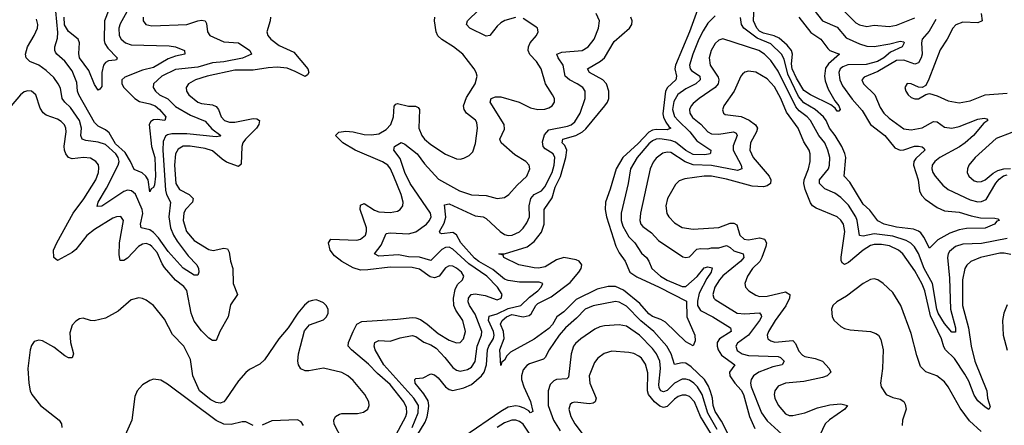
# Model space of a CAD drawing. Header units: inches. Extents: x 1843162 to 1959474, y 907081 to 1016326.
# Tile 26 of 256: x 1853786 to 1859114, y 931623 to 933816. Entities that reach past the tile are written whole.
import ezdxf

# ---------------------------------------------------------------- set-up
doc = ezdxf.new("R2010")
doc.units = ezdxf.units.IN
doc.header["$MEASUREMENT"] = 0
doc.layers.add('B8953', color=7, linetype='Continuous')

msp = doc.modelspace()

# ---------------------------------------------------------------- linework, layer by layer
at = {"layer": 'B8953', "color": 5}
for points, elevation in [([(1854395.5, 933910), (1854330, 933792.8), (1854322.1, 933770), (1854323.8, 933730), (1854334.3, 933710), (1854358.8, 933690), (1854390, 933679.9), (1854594, 933674), (1854628.8, 933668.8), (1854678, 933650), (1854678.8, 933630), (1854630, 933619.3), (1854590, 933603.5), (1854510, 933558.1), (1854450, 933543), (1854355.5, 933504.5), (1854338.9, 933490), (1854339, 933470), (1854348.8, 933448.8), (1854408.5, 933390), (1854434, 933374), (1854490, 933361.5), (1854518.6, 933350), (1854543.3, 933330), (1854576.6, 933290), (1854570.7, 933270), (1854530, 933277.1), (1854510, 933275.2), (1854494.9, 933265.1), (1854485.9, 933250), (1854498.9, 933130), (1854517.8, 933070), (1854520.5, 932970), (1854516.4, 932923.6), (1854510, 932908), (1854498, 932902), (1854490, 932886), (1854480.6, 932950), (1854468.2, 932970), (1854448.1, 932988.1), (1854405.2, 933005.2), (1854386.2, 933050), (1854357.4, 933097.4), (1854305.2, 933145.2), (1854270, 933203.4), (1854250, 933219.9), (1854210, 933240.5), (1854190, 933259.8), (1854105.4, 933410), (1854099, 933430), (1854095.9, 933475.9), (1854070, 933538.9), (1854030, 933592.1), (1853986.6, 933630), (1853980.5, 933640.5), (1853975.9, 933650), (1853976, 933670), (1853990, 933715.5), (1853993, 933747), (1853982.5, 933862.5)], 640), ([(1854268.5, 933870), (1854244.5, 933810), (1854243, 933703), (1854247.2, 933687.2), (1854262.7, 933662.7), (1854314, 933610), (1854310, 933599.3), (1854303.4, 933596.6), (1854266.3, 933593.7), (1854250, 933584.1), (1854239.3, 933570), (1854230.5, 933530), (1854230, 933455.3), (1854219.9, 933440.1), (1854210, 933435.1), (1854190, 933466), (1854160.4, 933540.4), (1854110.5, 933610), (1854106.8, 933633.2), (1854110.5, 933690), (1854102.8, 933710), (1854050, 933752.6), (1854028, 933788), (1854026.5, 933830)], 620), ([(1856468.5, 933828.5), (1856411.8, 933811.8), (1856390, 933799.5), (1856370, 933781.2), (1856330, 933730.8), (1856310, 933727.5), (1856222, 933770), (1856204.5, 933790), (1856209.8, 933810), (1856270, 933868.6)], 660), ([(1857453.2, 933870), (1857410.4, 933750), (1857335, 933570), (1857330.8, 933550), (1857340.9, 933510), (1857336, 933490), (1857291, 933450), (1857280.9, 933430), (1857266.4, 933306.4), (1857269.1, 933289.1), (1857282.1, 933262.1), (1857298.3, 933238.3), (1857310.1, 933229.9), (1857290, 933220.6), (1857230, 933223), (1857210, 933219.2), (1857190, 933208.6), (1857133.1, 933146.9), (1857050.1, 933070), (1857013.5, 933010), (1856981.3, 932898.7), (1856955.2, 932830), (1856953.8, 932790), (1856960.5, 932750), (1857011.4, 932591.4), (1857030, 932555.4), (1857061.5, 932510), (1857087.2, 932450), (1857125, 932425), (1857246.4, 932370), (1857393.8, 932293.8), (1857396.2, 932210), (1857438.8, 932110), (1857440.5, 932079.5), (1857430, 932052), (1857390, 932073.8), (1857281.1, 932181.1), (1857255.3, 932195.3), (1857210, 932210.5), (1857190, 932225.2), (1857142, 932282), (1857052.9, 932352.9), (1857010, 932373.4), (1856970, 932374.1), (1856910, 932359.7), (1856797.7, 932302.3), (1856730, 932237.1), (1856693.2, 932210), (1856670, 932167.3), (1856650, 932146.7), (1856570, 932088.9), (1856441.1, 932018.9), (1856422.3, 931997.7), (1856410, 931974.5), (1856395.5, 931964.5), (1856390, 931946), (1856383.4, 932030), (1856407.6, 932092.4), (1856404.6, 932130), (1856388.2, 932170), (1856396.7, 932190), (1856419.7, 932210), (1856450, 932221.3), (1856510, 932209.1), (1856542.8, 932217.2), (1856553.8, 932226.2), (1856578.9, 932270), (1856590, 932280.7), (1856662.3, 932317.7), (1856765.2, 932394.8), (1856811.4, 932450), (1856824.3, 932470), (1856828, 932490), (1856813, 932510), (1856797.1, 932517.1), (1856730, 932529.2), (1856690, 932517.4), (1856630, 932480.4), (1856593.3, 932473.3), (1856570, 932474.4), (1856487, 932490), (1856406, 932530), (1856402, 932542), (1856378, 932550), (1856410, 932550.8), (1856532.8, 932587.2), (1856570, 932615.9), (1856610, 932667.6), (1856623.7, 932710), (1856624.5, 932790), (1856668, 932852), (1856684.3, 932910), (1856712.2, 932967.8), (1856742, 933070), (1856747.3, 933110), (1856735.5, 933135.5), (1856721.6, 933150), (1856725, 933170), (1856795.9, 933190), (1856831.7, 933210), (1856850, 933225.8), (1856952.1, 933350), (1856966.3, 933370), (1856973.5, 933390), (1856973.4, 933430), (1856960.5, 933470), (1856941, 933490), (1856869, 933530), (1856859.3, 933550), (1856929, 933591), (1856951.1, 933608.9), (1857002.5, 933697.5), (1857086, 933770), (1857099, 933790), (1857100.5, 933810), (1857093.4, 933830)], 620), ([(1858083.3, 933870), (1858130, 933809.5), (1858210, 933775), (1858258, 933718), (1858330, 933685), (1858370, 933673.5), (1858410, 933670.1), (1858495.2, 933684.8), (1858550, 933699.8), (1858570, 933695.8), (1858572.5, 933690), (1858561.7, 933670), (1858499, 933641), (1858461.3, 933610), (1858428, 933590), (1858365.7, 933574.3), (1858268, 933572), (1858239.5, 933560.5), (1858226.6, 933550), (1858218.1, 933530), (1858223.3, 933490), (1858238.3, 933458.3), (1858290, 933387), (1858344.2, 933324.2), (1858389, 933250), (1858467.2, 933190), (1858522.3, 933122.3), (1858551.3, 933111.3), (1858570, 933113), (1858628.5, 933131.5), (1858650, 933132.3), (1858669.3, 933129.3), (1858680, 933120), (1858684, 933110), (1858635.1, 933064.9), (1858625.2, 933050), (1858622.1, 933030), (1858647.2, 932950), (1858655.9, 932890), (1858666.3, 932866.3), (1858685.1, 932845.1), (1858750, 932800.9), (1858790, 932783), (1858870, 932775), (1858934.5, 932754.5), (1858984.9, 932744.9), (1859063.4, 932743.4), (1859079.1, 932739.1), (1859086, 932730), (1859073.9, 932726.1), (1859060.3, 932710), (1859010, 932687.9), (1858910, 932687.3), (1858870, 932679.9), (1858818.4, 932661.6), (1858753.5, 932626.5), (1858710, 932581.1), (1858679.2, 932639.2), (1858662.6, 932662.6), (1858650, 932672.5), (1858622.4, 932682.4), (1858530, 932694), (1858463.1, 932710), (1858430, 932728.1), (1858385.6, 932785.6), (1858350, 932818.7), (1858277.8, 932937.8), (1858246.9, 932970), (1858255.9, 933070), (1858251.8, 933091.8), (1858234.8, 933130), (1858198.8, 933190), (1858168.6, 933230), (1858149.9, 933270), (1858135.2, 933290), (1858090.9, 933330.9), (1858030, 933365.9), (1858000.9, 933400.9), (1857942, 933522.1), (1857921.9, 933601.9), (1857908, 933630), (1857850, 933685.9), (1857776, 933716), (1857704.3, 933770), (1857691.7, 933790), (1857687.2, 933827.2)], 640), ([(1858002.3, 933830), (1858067.5, 933747.5), (1858121.8, 933710), (1858159.4, 933659.4), (1858170.1, 933650.1), (1858222, 933630), (1858163.4, 933576.6), (1858146.3, 933553.7), (1858140.1, 933510), (1858144.6, 933484.6), (1858161, 933441), (1858197.2, 933377.2), (1858218, 933350), (1858224.9, 933330), (1858218, 933322), (1858210, 933322), (1858198, 933338), (1858174.8, 933354.8), (1858064.8, 933410), (1858030, 933433.3), (1857990, 933499.1), (1857966, 933550), (1857962.8, 933577.2), (1857967.2, 933630), (1857963, 933650), (1857938.4, 933678.4), (1857895.4, 933715.4), (1857869.2, 933729.2), (1857810, 933742.7), (1857790, 933754.5), (1857775.5, 933770), (1857756.9, 933810), (1857759.8, 933890)], 620), ([(1858240.2, 933870), (1858310, 933799.8), (1858330, 933787.4), (1858370, 933778.7), (1858410, 933786.6), (1858490, 933779.2), (1858530, 933786.4), (1858630, 933825.4)], 660), ([(1855143.2, 933830), (1855141.4, 933810), (1855122.6, 933750), (1855128.1, 933730), (1855145.4, 933710), (1855190, 933675.9), (1855270, 933640.9), (1855344.7, 933550), (1855350.7, 933530), (1855342.7, 933517.3), (1855330, 933508.3), (1855276.7, 933536.7), (1855233.6, 933553.6), (1855179.6, 933559.6), (1855130, 933556.4), (1855050, 933542.7), (1854950, 933542.2), (1854801.1, 933510), (1854736.5, 933490), (1854698.9, 933470), (1854686.5, 933450), (1854689.2, 933430), (1854700.7, 933410), (1854749.2, 933370), (1854770, 933361.9), (1854830, 933355.9), (1854850, 933346.7), (1854862.7, 933330), (1854875.4, 933290), (1854894.7, 933270), (1854922, 933262), (1854950, 933262.2), (1855050, 933281.4), (1855070, 933280.6), (1855083.6, 933270), (1855080.1, 933250), (1855068.1, 933230), (1855007.8, 933170), (1854993.8, 933150), (1854988.1, 933130), (1854984.6, 933035.4), (1854970, 933021.7), (1854905.2, 933045.2), (1854881.1, 933061.2), (1854830, 933107.1), (1854790, 933118.6), (1854708.7, 933131.3), (1854670, 933132.3), (1854643.4, 933116.6), (1854629.2, 933090), (1854623.4, 933030), (1854630.1, 932930), (1854650, 932898.4), (1854702.9, 932870), (1854724.6, 932850), (1854720.4, 932830), (1854683.6, 932790), (1854674, 932770), (1854671.1, 932730), (1854689.1, 932670), (1854730, 932621.7), (1854810, 932572.7), (1854833, 932567.1), (1854890, 932580.6), (1854910, 932577.3), (1854919.7, 932559.7), (1854926.7, 932510), (1854939.3, 932470), (1854941.3, 932390), (1854965.4, 932330), (1854926, 932274), (1854913.8, 932210), (1854869.2, 932130), (1854850, 932080.7), (1854830, 932080.9), (1854810, 932094.3), (1854770, 932134), (1854730, 932185.2), (1854713.5, 932230), (1854690, 932351.6), (1854673.4, 932373.4), (1854630, 932408.2), (1854570, 932475.7), (1854556.2, 932496.2), (1854530, 932556.6), (1854501.6, 932590), (1854490, 932599.4), (1854470, 932605.5), (1854450, 932602.1), (1854428.9, 932590), (1854370, 932527.1), (1854350, 932514.4), (1854330, 932514.3), (1854323.8, 932543.8), (1854326.8, 932610), (1854347, 932730), (1854332.5, 932752.5), (1854310, 932750.6), (1854290, 932742.3), (1854190, 932682.3), (1854150, 932649.3), (1854090, 932573.7), (1854070, 932556.5), (1853990, 932513), (1853971.5, 932530), (1853968.7, 932570), (1853986.2, 932610), (1854076, 932770), (1854133.1, 932846.9), (1854197.2, 932950), (1854213.3, 932990), (1854215.1, 933015.1), (1854211.8, 933031.8), (1854198.8, 933050), (1854170, 933067.5), (1854131, 933071), (1854070, 933063.5), (1854050, 933070.5), (1854035.4, 933090), (1854029.2, 933110), (1854027.5, 933132.5), (1854038.2, 933210), (1854035.8, 933230), (1854027.7, 933247.7), (1854010, 933266.3), (1853990, 933278.4), (1853930, 933300.3), (1853912.4, 933312.4), (1853897, 933337), (1853874.2, 933410), (1853850, 933429.7), (1853830, 933430.8), (1853810, 933425.3), (1853790.3, 933410), (1853710, 933314.2)], 680), ([(1854454.6, 933830), (1854454, 933810), (1854468.9, 933790), (1854501.9, 933781.9), (1854690, 933790.1), (1854750, 933810.1), (1854770, 933813.4), (1854790, 933810.2), (1854796.1, 933796.1), (1854802.1, 933750), (1854814.7, 933730), (1854890, 933695.7), (1854970, 933690.2), (1855031.7, 933650), (1855040.4, 933630), (1854991.8, 933608.2), (1854890, 933588.5), (1854830, 933582.1), (1854750, 933560.1), (1854630, 933547.5), (1854556.1, 933510), (1854509.3, 933470), (1854507.9, 933450), (1854520.9, 933430), (1854543, 933410), (1854587.4, 933387.4), (1854630, 933346.2), (1854710, 933299.3), (1854790, 933267.2), (1854826.3, 933226.3), (1854874, 933190), (1854870, 933185.4), (1854850, 933183), (1854690, 933198.5), (1854610, 933198.8), (1854586.2, 933193.8), (1854574.4, 933185.6), (1854563.2, 933156.7), (1854559.9, 933110), (1854574.3, 932894.3), (1854580.2, 932870), (1854602.9, 932830), (1854593.2, 932750), (1854601.6, 932690), (1854618.8, 932650), (1854638.5, 932618.5), (1854698.3, 932538.3), (1854744.2, 932490), (1854754.4, 932470), (1854755.8, 932450), (1854750, 932435.1), (1854730, 932434), (1854670, 932472.1), (1854590, 932562.6), (1854536.7, 932636.7), (1854510, 932664.6), (1854490, 932679.6), (1854443.5, 932690), (1854439.3, 932710), (1854452.5, 932767.5), (1854448.3, 932790), (1854412.4, 932872.4), (1854391.3, 932891.3), (1854370, 932894.9), (1854350, 932887.5), (1854230, 932808.2), (1854206.1, 932806.1), (1854209.9, 932830), (1854255.1, 932904.9), (1854319.7, 933030), (1854323.9, 933050), (1854319.3, 933070), (1854306.5, 933090), (1854250, 933141.9), (1854210, 933154.6), (1854143.1, 933163.1), (1854123.8, 933170), (1854117.8, 933190), (1854120.1, 933230), (1854108.8, 933270), (1854061, 933341), (1854029.9, 933370), (1854016.1, 933390), (1854006.4, 933446.4), (1853994.5, 933470), (1853970, 933502.9), (1853930, 933541), (1853890, 933569.8), (1853841.3, 933590), (1853821.8, 933610), (1853817.7, 933630), (1853827.7, 933670), (1853865.2, 933730), (1853881.7, 933770), (1853883.7, 933790), (1853877.9, 933817.9)], 660), ([(1855810, 931548.8), (1855874.9, 931670), (1855880.8, 931690), (1855879.9, 931719.9), (1855864.7, 931750), (1855790, 931842.7), (1855722.3, 931902.3), (1855674.2, 931954.2), (1855581.8, 932030), (1855563.2, 932050), (1855565, 932070), (1855590.4, 932130), (1855610.7, 932169.3), (1855636.7, 932183.3), (1855830, 932195.8), (1855910, 932206.2), (1855930, 932203.8), (1855954, 932194), (1855990.8, 932170), (1856050, 932118.8), (1856110, 932082.7), (1856150, 932067.9), (1856170, 932071.2), (1856187.1, 932090), (1856198.1, 932130), (1856183.4, 932190), (1856145.4, 932245.4), (1856135.3, 932270), (1856134.2, 932310), (1856142.5, 932357.5), (1856155.7, 932384.3), (1856182.5, 932410), (1856189.8, 932430), (1856176.1, 932450), (1856150, 932471.9), (1856130, 932482.5), (1856110, 932485.9), (1856090, 932474.3), (1856056.6, 932430), (1856030, 932419.8), (1856006.3, 932426.3), (1855950, 932466.5), (1855910, 932475.3), (1855790, 932478.4), (1855670, 932462.8), (1855630, 932462.5), (1855590, 932474.8), (1855529, 932509), (1855490, 932539.4), (1855465.4, 932570), (1855456.5, 932610), (1855470, 932629.2), (1855610, 932624.1), (1855630.9, 932630), (1855656.8, 932650), (1855663, 932670), (1855661.8, 932690), (1855628.1, 932790), (1855630, 932812.9), (1855650, 932821.2), (1855706.4, 932786.4), (1855730, 932777.3), (1855790, 932773.5), (1855830, 932780.7), (1855845.1, 932790), (1855858.8, 932810), (1855860.2, 932830), (1855849.9, 932870), (1855810, 932967.7), (1855792, 933010), (1855778.3, 933030), (1855750, 933046.7), (1855601.5, 933110), (1855535.5, 933150), (1855495.1, 933190), (1855512.1, 933207.9), (1855550, 933214), (1855590, 933210.1), (1855650, 933195.2), (1855690, 933192.7), (1855730, 933198.1), (1855770, 933221.7), (1855793.9, 933250), (1855808.9, 933290), (1855812.1, 933347.9), (1855821.3, 933358.7), (1855830, 933362.9), (1855890, 933348.3), (1855928.5, 933348.5), (1855941.6, 933341.6), (1855950.1, 933330.1), (1855945.9, 933230), (1855961.3, 933190), (1855976.6, 933170), (1856010, 933140.2), (1856090, 933088.1), (1856150, 933063.6), (1856170, 933062.3), (1856190, 933067.2), (1856217.6, 933082.4), (1856237.7, 933102.3), (1856253.2, 933146.8), (1856263.1, 933230), (1856260.6, 933260.6), (1856253.3, 933273.3), (1856203.1, 933310), (1856190.6, 933330), (1856187.9, 933350), (1856203.9, 933396.1), (1856250.9, 933470), (1856261.6, 933510), (1856257, 933530), (1856244.5, 933550), (1856183.6, 933630), (1856133.6, 933670), (1856070, 933708.1), (1856049.5, 933729.5), (1856039.9, 933750), (1856030.6, 933809.4), (1856031.9, 933830)], 680), ([(1855910.5, 931610), (1855942.1, 931690), (1855943.3, 931730), (1855919.6, 931770), (1855757.3, 931950), (1855709.8, 932030), (1855704.1, 932050), (1855707.2, 932070), (1855730, 932081.8), (1855790, 932078), (1855845, 932095), (1855910, 932107.7), (1855930, 932103.2), (1855972.9, 932072.9), (1856010, 932058.5), (1856040, 932040), (1856087.3, 931990), (1856130, 931936), (1856150, 931921.3), (1856170, 931916.1), (1856210, 931924.2), (1856230, 931937), (1856251.4, 931968.6), (1856261.1, 932050), (1856284.8, 932110), (1856286.3, 932130), (1856250, 932223.9), (1856220.4, 932270), (1856213.4, 932290), (1856214.1, 932310), (1856228.9, 932330), (1856250, 932333.8), (1856304.8, 932324.8), (1856370, 932301.5), (1856391, 932310), (1856397.2, 932330), (1856372.1, 932370), (1856314.4, 932430), (1856216.5, 932496.5), (1856130, 932574.3), (1856110, 932585.1), (1856090, 932583.8), (1856070, 932573.6), (1856010, 932513.8), (1855950, 932531.1), (1855890, 932533.6), (1855835.1, 932544.9), (1855730, 932538), (1855706, 932550), (1855742.4, 932597.6), (1855770, 932659.7), (1855790, 932663.5), (1855890, 932658.5), (1855930, 932668.3), (1855988.1, 932710), (1856004.3, 932730), (1856012.7, 932750), (1856009.9, 932770), (1855898.7, 932930), (1855870.7, 932990), (1855844.7, 933064.7), (1855810.9, 933110), (1855815.1, 933130), (1855850, 933152.3), (1855870, 933142.2), (1855936.4, 933090), (1855976.8, 933036.8), (1856052.9, 932952.9), (1856166.7, 932890), (1856230, 932869.6), (1856310, 932865.9), (1856370, 932849.3), (1856410, 932855.3), (1856433.5, 932870), (1856478.3, 932921.7), (1856529.8, 932970), (1856546.4, 933010), (1856542.2, 933030), (1856525.4, 933050), (1856466.1, 933086.1), (1856391.8, 933150), (1856383.4, 933170), (1856410, 933224.6), (1856408.2, 933250), (1856331.9, 933370), (1856336.8, 933390), (1856360.5, 933399.6), (1856390, 933398.6), (1856489.4, 933369.4), (1856550, 933340.1), (1856590, 933330.1), (1856627.9, 933332.1), (1856650, 933340.2), (1856668, 933350), (1856679.7, 933370), (1856679.2, 933390), (1856669.8, 933410), (1856631.5, 933470), (1856607.9, 933550), (1856582.6, 933590), (1856547.2, 933627.2), (1856537.9, 933650), (1856539.3, 933670), (1856548.8, 933691.2), (1856582, 933730), (1856591.6, 933750), (1856587.3, 933770), (1856578.2, 933778.2), (1856510, 933823.1)], 660), ([(1855934.2, 931565.8), (1855980, 931640), (1855991, 931669), (1855998.6, 931710), (1856000.5, 931730), (1855995.6, 931755.6), (1855973.8, 931793.8), (1855926.8, 931850), (1855924, 931870), (1855930, 931876.5), (1855970, 931879.5), (1856010, 931900.3), (1856030, 931895.8), (1856050, 931879.7), (1856090.9, 931830), (1856110, 931816.8), (1856130, 931811.8), (1856190, 931825.1), (1856230, 931843.9), (1856284.6, 931890), (1856299.3, 931910), (1856311.5, 931950), (1856318.3, 932030), (1856324.5, 932050), (1856350, 932092.6), (1856353.7, 932110), (1856350.7, 932130), (1856323.3, 932190), (1856326.6, 932213.4), (1856370, 932225.7), (1856430, 932254.5), (1856498.3, 932270), (1856544.6, 932315.4), (1856589, 932350), (1856608.5, 932370), (1856616.9, 932390), (1856596.8, 932396.8), (1856490, 932396.6), (1856430, 932405.2), (1856410, 932413.7), (1856345.8, 932465.8), (1856270, 932508.6), (1856246.6, 932526.6), (1856174, 932610), (1856150, 932653.2), (1856130, 932664.8), (1856070, 932657.2), (1856061.3, 932661.3), (1856058.4, 932670), (1856083.8, 932716.2), (1856092.7, 932747.3), (1856085.6, 932814.4), (1856110, 932820.1), (1856250, 932755.8), (1856294, 932750), (1856310, 932741.5), (1856385.4, 932670), (1856410, 932654.6), (1856430, 932649.5), (1856451.3, 932651.3), (1856490, 932669.5), (1856510, 932689.4), (1856530, 932717.8), (1856544.1, 932750), (1856543.2, 932810), (1856551.4, 932850), (1856569.4, 932870.6), (1856610, 932891.3), (1856627.9, 932912.1), (1856667.4, 932990), (1856679, 933030), (1856681.9, 933070), (1856673.2, 933090), (1856630, 933117.2), (1856618.6, 933130), (1856615.8, 933155.8), (1856626.1, 933193.9), (1856650, 933221), (1856750, 933240.7), (1856770, 933248), (1856790, 933263.1), (1856819.5, 933310), (1856846.8, 933390), (1856846, 933430), (1856833, 933450), (1856803.5, 933470), (1856761, 933490), (1856738.5, 933510), (1856726.9, 933570), (1856700.6, 933610), (1856693.5, 933630), (1856719.2, 933640.8), (1856830, 933648.9), (1856862.7, 933670), (1856894.2, 933710), (1856917.2, 933770), (1856923.1, 933810), (1856906.2, 933850)], 640), ([(1857550, 933836.3), (1857510, 933796.3), (1857483.9, 933756.1), (1857461.6, 933710), (1857427.9, 933630), (1857410.1, 933570), (1857413.3, 933550), (1857421.2, 933541.2), (1857465.5, 933510), (1857468.1, 933490), (1857445.3, 933470), (1857390, 933442.7), (1857347.7, 933412.3), (1857325.6, 933374.4), (1857318, 933330), (1857330, 933291.7), (1857348.4, 933270), (1857412.6, 933210), (1857450, 933161), (1857526.7, 933110), (1857524.8, 933095.2), (1857522.4, 933090), (1857494.1, 933085.9), (1857430, 933087.8), (1857390, 933109.3), (1857334.1, 933154.1), (1857310, 933163.4), (1857250, 933172.4), (1857230, 933170.5), (1857210, 933161.1), (1857190, 933143.8), (1857128.1, 933070), (1857092, 933010), (1857079.4, 932930), (1857041.4, 932770), (1857039.9, 932730), (1857050, 932698.8), (1857082.1, 932642.1), (1857115, 932610), (1857150, 932553.7), (1857177.5, 932530), (1857190.8, 932510), (1857206, 932470), (1857253.7, 932430), (1857290, 932408.1), (1857370, 932373.3), (1857390, 932373), (1857452.4, 932427.6), (1857490, 932473.9), (1857510, 932479.9), (1857534, 932474), (1857527.9, 932450), (1857504.2, 932415.8), (1857463.6, 932336.4), (1857453.5, 932293.5), (1857453.3, 932270), (1857470, 932244.1), (1857536.8, 932210), (1857632.6, 932150), (1857635.4, 932130), (1857573.6, 932090), (1857560.4, 932070), (1857559.9, 932050), (1857565.9, 932030), (1857582.8, 932002.8), (1857656.2, 931950), (1857626.9, 931910), (1857628, 931890), (1857655.2, 931850), (1857690, 931812.4), (1857702.6, 931790), (1857735.1, 931670), (1857764.7, 931604.7)], 640), ([(1858742.6, 933817.4), (1858706.6, 933753.4), (1858668.9, 933710), (1858665.2, 933690), (1858669.2, 933630), (1858664.9, 933610), (1858650, 933582.8), (1858630, 933575.4), (1858570, 933597.6), (1858530, 933595), (1858430, 933535.6), (1858355.2, 933504.8), (1858343.1, 933490), (1858351.6, 933470), (1858412.6, 933410), (1858441.7, 933341.7), (1858462, 933310), (1858490, 933284.3), (1858570, 933226), (1858610, 933220.4), (1858670, 933231.2), (1858730, 933264.6), (1858750, 933263), (1858790, 933235.6), (1858830, 933229.1), (1858870, 933238.8), (1858970, 933277.2), (1859004.1, 933284.1), (1859019.9, 933279.9), (1859024.4, 933270), (1859003.2, 933256.8), (1858946.5, 933190), (1858901.5, 933150), (1858871.2, 933128.8), (1858764.6, 933070), (1858738.3, 933050), (1858724.1, 933030), (1858721.2, 933010), (1858727.5, 932990), (1858740.5, 932970), (1858781.5, 932921.5), (1858810, 932897.8), (1858930, 932841), (1858970, 932831.3), (1858990, 932832.6), (1859015.4, 932844.6), (1859067.6, 932932.4), (1859085.5, 932954.5), (1859110, 932971.7), (1859130, 932976.7)], 660), ([(1858987.9, 933850), (1858994.8, 933810), (1858970, 933798.1), (1858890, 933803.2), (1858851.4, 933788.6), (1858834.7, 933770), (1858805.6, 933710), (1858766.3, 933653.7), (1858706.3, 933493.7), (1858690, 933460.7), (1858670, 933449.3), (1858650, 933450.9), (1858610, 933469.6), (1858589, 933471), (1858574.9, 933450), (1858580.4, 933430), (1858593, 933410), (1858610, 933394.9), (1858630, 933387.6), (1858650, 933387.4), (1858690, 933410.7), (1858710, 933416), (1858750, 933404.3), (1858810, 933376.5), (1858870, 933367.2), (1858930, 933377.7), (1859010, 933410.1), (1859130, 933418)], 680), ([(1859130, 932632.1), (1858990, 932606.4), (1858890, 932602.3), (1858850.1, 932589.9), (1858817.9, 932562.1), (1858810.1, 932550), (1858805.9, 932530), (1858817.9, 932417.9), (1858822.9, 932250), (1858850.1, 932149.9), (1858850, 932127), (1858830, 932126.3), (1858790, 932172.6), (1858756.5, 932230), (1858749.3, 932250), (1858726.2, 932390), (1858680.8, 932470), (1858650, 932552.5), (1858628, 932588), (1858607.9, 932607.9), (1858582.5, 932622.5), (1858510, 932644.6), (1858410, 932658.8), (1858350, 932646.3), (1858330, 932649.8), (1858318.3, 932730), (1858311.3, 932750), (1858270, 932812.7), (1858230, 932855.4), (1858197.1, 932877.1), (1858142.1, 932902.1), (1858113.7, 932930), (1858114.2, 932950), (1858162, 933010), (1858168.8, 933030), (1858169.4, 933070), (1858159.7, 933110), (1858142, 933150), (1858110.2, 933190.2), (1858065.5, 933270), (1858048, 933290), (1858003, 933323), (1857985.2, 933345.2), (1857890, 933537.8), (1857850, 933595.9), (1857816.5, 933630), (1857786.4, 933650), (1857590, 933711.6), (1857570, 933705.6), (1857550, 933687.4), (1857527.8, 933650), (1857516.8, 933610), (1857522.8, 933570), (1857565.1, 933505.1), (1857570.1, 933490), (1857566.2, 933470), (1857550, 933449.4), (1857463, 933390), (1857430, 933362.2), (1857418.7, 933350), (1857410.1, 933330), (1857411.9, 933310), (1857426.8, 933286.8), (1857471.2, 933251.2), (1857508.9, 933210), (1857530, 933199.2), (1857570, 933197.5), (1857648.7, 933208.7), (1857663, 933203), (1857668.5, 933190), (1857646.9, 933133.1), (1857647.4, 933110), (1857690.1, 933030), (1857693.5, 933010), (1857670, 933000.8), (1857530, 933028.4), (1857430, 933032), (1857386.9, 933046.9), (1857310, 933097.2), (1857290, 933099.7), (1857266, 933094), (1857230, 933067.2), (1857214.3, 933045.8), (1857197.3, 933010), (1857145.4, 932770), (1857141.3, 932730), (1857147, 932710), (1857157.6, 932697.6), (1857204.3, 932664.3), (1857242.7, 932622.7), (1857373.5, 932533.5), (1857390, 932529.2), (1857410, 932533.8), (1857450, 932574.6), (1857470, 932579.6), (1857510, 932576.4), (1857530, 932581.5), (1857570, 932581.6), (1857610, 932595.8), (1857630, 932584.7), (1857650, 932565.4), (1857700.9, 932550), (1857705.3, 932530), (1857687.7, 932510), (1857590, 932430.7), (1857572, 932410), (1857548.1, 932370), (1857536.6, 932330), (1857542.7, 932310), (1857550, 932302.2), (1857667.9, 932230), (1857710, 932224.6), (1857790.1, 932230.1), (1857799, 932219), (1857800.5, 932210), (1857789, 932190), (1857729.1, 932110.9), (1857670, 932066), (1857660.4, 932050), (1857668.1, 932028.1), (1857695.5, 932010), (1857730, 932001.1), (1857890, 931993.9), (1857902, 931990), (1857922.2, 931970), (1857912.2, 931950), (1857860.6, 931939.4), (1857784.8, 931910), (1857757.4, 931890), (1857744.1, 931870), (1857740.9, 931850), (1857744.6, 931830), (1857799.7, 931690), (1857830, 931646.6), (1857910, 931574.1)], 660), ([(1859150, 932546.5), (1859113.5, 932553.5), (1859090, 932552.8), (1858985.3, 932530), (1858932.3, 932507.7), (1858911, 932489), (1858899.5, 932470), (1858887.7, 932410), (1858888, 932270), (1858919.4, 932150), (1858935.1, 932050), (1858954.5, 931970), (1859018.8, 931810), (1859023, 931770), (1859036.7, 931723.3), (1859031.1, 931708.9), (1859010, 931720.6), (1858970, 931754.7), (1858950, 931785.5), (1858921.7, 931861.7), (1858899.6, 931899.6), (1858844.4, 931984.4), (1858796.1, 932030), (1858786.2, 932046.2), (1858774.8, 932090), (1858715.1, 932215.1), (1858683.6, 932350), (1858670, 932386.2), (1858630, 932457.9), (1858565.2, 932550), (1858540.9, 932570), (1858492.8, 932592.8), (1858450, 932600.7), (1858410, 932599.8), (1858390, 932594.7), (1858350, 932570.3), (1858270, 932503.2), (1858250, 932492), (1858238.6, 932498.6), (1858231.6, 932511.6), (1858231.7, 932531.7), (1858251.5, 932670), (1858244.2, 932710), (1858230, 932732.2), (1858210, 932749.1), (1858096.1, 932796.1), (1858076.8, 932810), (1858066, 932825.9), (1858037.1, 932897.1), (1858029, 932930), (1858030.7, 932950), (1858054.5, 933010), (1858064, 933050), (1858063.8, 933090), (1858057.4, 933110), (1858030, 933155.6), (1857997.7, 933230), (1857935.7, 933315.7), (1857904.8, 933390), (1857870, 933453.5), (1857830, 933495.9), (1857770, 933531.3), (1857730, 933537.1), (1857710, 933532.1), (1857698, 933522), (1857688.8, 933511.2), (1857651.6, 933430), (1857595.8, 933350), (1857589.1, 933329.1), (1857594, 933310), (1857603.9, 933303.9), (1857690, 933293), (1857732.8, 933272.8), (1857768.3, 933248.3), (1857777.6, 933230), (1857773.5, 933210), (1857740.3, 933150), (1857737.8, 933110), (1857754.1, 933070), (1857841.3, 932970), (1857850.1, 932950), (1857848, 932930), (1857830, 932917), (1857810, 932912.9), (1857750, 932915.1), (1857610, 932953.1), (1857530, 932969.9), (1857490, 932969), (1857384.5, 932955.5), (1857355.4, 932944.6), (1857335.4, 932924.6), (1857291, 932850), (1857282, 932810), (1857288.2, 932768.2), (1857299.1, 932750), (1857330, 932716.9), (1857370, 932692.8), (1857430, 932683), (1857570, 932692.1), (1857630, 932715.1), (1857650, 932716.1), (1857666.6, 932706.6), (1857682, 932650), (1857706.3, 932630), (1857730, 932625.9), (1857790, 932636.6), (1857816.8, 932630), (1857826.3, 932610), (1857824, 932590), (1857801.3, 932530), (1857791, 932509), (1857750.9, 932470), (1857723.7, 932430), (1857709.3, 932390), (1857712.6, 932370), (1857731.7, 932350), (1857770, 932326.2), (1857790, 932319.1), (1857830, 932320.3), (1857930, 932344.6), (1857953.6, 932330), (1857951.4, 932310), (1857931, 932269), (1857874, 932190), (1857838.4, 932130), (1857831.6, 932110), (1857834.7, 932090), (1857850, 932079.8), (1857872.8, 932072.9), (1857970, 932080.5), (1857984.9, 932064.9), (1858002.9, 932022.9), (1858021.5, 932001.5), (1858034.1, 931994.1), (1858090, 931984.5), (1858130.1, 931970.1), (1858166.2, 931930), (1858174.7, 931910), (1858155.3, 931890), (1858130, 931880.5), (1858030, 931860.4), (1857929.5, 931850.5), (1857890, 931834.8), (1857872.1, 931810), (1857868.8, 931790), (1857872.4, 931770), (1857890, 931731.6), (1857930, 931685.4), (1857950, 931675.8), (1857970, 931675.1), (1858034.7, 931690), (1858103.2, 931716.8), (1858170, 931733.8), (1858230, 931739.1), (1858265.3, 931730), (1858250.3, 931710), (1858167.2, 931652.8), (1858143.7, 931630), (1858115, 931570)], 680), ([(1859153.9, 933206.1), (1859070, 933173.8), (1858956, 933070), (1858922, 933030), (1858914, 933010), (1858913.7, 932990), (1858921.7, 932970), (1858950, 932945.2), (1858970, 932939.2), (1858990, 932941.5), (1859010, 932950.2), (1859053.9, 932986.1), (1859079.5, 933000.5), (1859111.2, 933008.8), (1859148.3, 933011.7)], 680), ([(1858988.8, 931588.8), (1858926.4, 931646.4), (1858874.9, 931714.9), (1858810, 931831.4), (1858790, 931857.7), (1858749.5, 931889.5), (1858690, 931912.7), (1858660.6, 931940.6), (1858640.1, 932000.1), (1858610, 932119.6), (1858554.1, 932270), (1858510, 932341.5), (1858458.2, 932390), (1858430, 932409.8), (1858410, 932413.9), (1858390, 932411.2), (1858350, 932389.9), (1858259.2, 932320.8), (1858207.4, 932290), (1858186.7, 932270), (1858179.1, 932250), (1858182.4, 932210), (1858192.9, 932190), (1858230, 932157.6), (1858250, 932147), (1858279.4, 932139.4), (1858390, 932129.2), (1858419.4, 932119.4), (1858432.8, 932110), (1858446.5, 932086.5), (1858457.7, 932030), (1858455.4, 931930), (1858444.7, 931850), (1858448.2, 931830), (1858474, 931790), (1858510, 931772.7), (1858550, 931763.4), (1858570, 931750.7), (1858577.5, 931737.5), (1858582.4, 931710), (1858562.6, 931650), (1858561.1, 931621.1)], 720), ([(1855529.3, 931550), (1855488.5, 931628.5), (1855485.3, 931650), (1855494.7, 931670), (1855516.2, 931683.8), (1855530, 931687.2), (1855614.1, 931685.9), (1855646.5, 931693.5), (1855669.8, 931710.2), (1855676.4, 931730), (1855675.5, 931750), (1855653.3, 931790), (1855590, 931865.2), (1855561.1, 931890), (1855530, 931907.5), (1855430, 931932.3), (1855350, 931917.2), (1855330, 931917.3), (1855307.8, 931927.8), (1855294.6, 931950), (1855290.6, 931970), (1855294.5, 932010), (1855327.3, 932132.7), (1855354.6, 932165.4), (1855430, 932192.9), (1855446, 932210), (1855454.4, 932230), (1855455.3, 932250), (1855444.7, 932270), (1855430, 932284.7), (1855410, 932294.3), (1855390, 932300.5), (1855370, 932298.4), (1855350, 932291.8), (1855327.3, 932272.7), (1855290.7, 932230), (1855239.1, 932150), (1855188.8, 932090), (1855110, 931976.3), (1855085.8, 931954.2), (1855030, 931925.1), (1855010, 931907.8), (1854970, 931863.7), (1854900, 931760), (1854890, 931749.9), (1854870, 931742.9), (1854850, 931745.5), (1854820.2, 931759.8), (1854759.5, 931810), (1854722.4, 931890), (1854710, 931978.3), (1854673.6, 932050), (1854613.8, 932113.8), (1854570, 932196.5), (1854510, 932270.7), (1854470, 932299.4), (1854450, 932309), (1854430, 932311.5), (1854390, 932300.3), (1854319.2, 932240.8), (1854250, 932201.6), (1854188.2, 932188.2), (1854170, 932189.6), (1854130, 932202.9), (1854110, 932198.7), (1854090, 932185.6), (1854070, 932164.5), (1854057.3, 932122.7), (1854060.5, 932070), (1854076.9, 932010), (1854070, 931988), (1854050, 931987.4), (1854030, 931998.2), (1853970, 932045), (1853910, 932078.9), (1853890, 932082.9), (1853864.9, 932075.1), (1853850, 932054), (1853843.1, 932030), (1853830.3, 931930), (1853835.5, 931850), (1853843.6, 931810), (1853852.3, 931790), (1853899.3, 931730), (1853999, 931650), (1854012.4, 931630), (1854013.6, 931610)], 720), ([(1857630, 931553.1), (1857584.4, 931644.4), (1857550, 931696.9), (1857538.1, 931730), (1857534.1, 931770), (1857524.8, 931804.8), (1857513.8, 931833.8), (1857491.5, 931870), (1857418.7, 931938.7), (1857390, 931959), (1857370, 931960.8), (1857330, 931950.9), (1857310.7, 932010), (1857288.6, 932050), (1857217.7, 932130), (1857147.4, 932187.4), (1857070, 932267.8), (1857030, 932289), (1857010, 932291.8), (1856890, 932269.3), (1856845.4, 932250), (1856798.6, 932201.4), (1856739.8, 932150), (1856705.5, 932110), (1856651.4, 932030), (1856630.1, 931989.9), (1856619.7, 931980.3), (1856544.8, 931955.2), (1856530, 931945.8), (1856510, 931923.1), (1856500.9, 931890), (1856501.6, 931870), (1856514.5, 931830), (1856550.7, 931750.7), (1856562, 931698), (1856550, 931691.1), (1856541.3, 931701.3), (1856515.7, 931715.7), (1856490, 931724.3), (1856470, 931727.2), (1856430, 931720.1), (1856390, 931697.8), (1856190, 931560.3)], 640), ([(1859130, 932274.3), (1859111.1, 932230), (1859104.6, 932190), (1859107.6, 932110), (1859128.7, 932028.7)], 720), ([(1857559.8, 931599.8), (1857509.3, 931689.3), (1857478.4, 931790), (1857453.3, 931830), (1857433.5, 931850), (1857410, 931866.4), (1857390, 931872.6), (1857370, 931871.8), (1857330, 931850.8), (1857290, 931811.5), (1857270, 931802.9), (1857255.1, 931810), (1857245.6, 931825.6), (1857243.7, 931843.7), (1857254, 931930), (1857250.7, 931970), (1857231.2, 932010), (1857210, 932038.1), (1857139.2, 932110), (1857070, 932159.5), (1857030, 932166.6), (1856950, 932159.9), (1856925.3, 932154.7), (1856897.9, 932142.1), (1856821.6, 932090), (1856794.3, 932065.7), (1856782.6, 932050), (1856770.1, 932010), (1856756.2, 931883.8), (1856745.9, 931874.1), (1856690.1, 931869.9), (1856676.2, 931863.8), (1856656.6, 931843.4), (1856646.4, 931810), (1856646, 931730), (1856674.9, 931650), (1856710, 931592.4)], 660), ([(1857530, 931572.4), (1857469.4, 931670), (1857437.1, 931750), (1857410, 931779.2), (1857390, 931786.2), (1857370, 931785.8), (1857350, 931778.7), (1857330, 931764.6), (1857290, 931724.1), (1857270, 931719.6), (1857250, 931726.2), (1857220.5, 931750), (1857189.1, 931789.1), (1857182.4, 931810), (1857185.7, 931905.7), (1857173.2, 931953.2), (1857150, 931985.4), (1857136, 931996), (1857110, 932010.4), (1857083, 932017), (1856990, 932023.7), (1856949.5, 932010.5), (1856913.9, 931986.1), (1856896.8, 931963.2), (1856867.8, 931890), (1856871.2, 931850), (1856904.6, 931770), (1856900.2, 931750), (1856890, 931742.9), (1856870, 931739.3), (1856790, 931748.2), (1856775.9, 931744.1), (1856765.1, 931734.9), (1856758.2, 931710), (1856768.9, 931670), (1856790.1, 931630), (1856830, 931577.6)], 680), ([(1855050, 931621.6), (1855010, 931641.1), (1854990, 931641.5), (1854930, 931628), (1854890, 931629.8), (1854850, 931648.2), (1854585.9, 931845.9), (1854550, 931866), (1854510, 931871.6), (1854490, 931865.1), (1854450, 931840.7), (1854421.6, 931810), (1854410, 931778), (1854393.4, 931650), (1854342.4, 931537.6)], 740), ([(1855322, 931622), (1855310, 931641.2), (1855290, 931652), (1855150, 931646.6), (1855097.3, 931622.7)], 740), ([(1856589.3, 931510), (1856510, 931628.3), (1856490, 931643.4), (1856470, 931650.4), (1856450, 931650.3), (1856410, 931635.9), (1856369.5, 931610)], 660)]:
    msp.add_lwpolyline(points, dxfattribs=dict(at, elevation=elevation))

doc.saveas('drawing.dxf')
